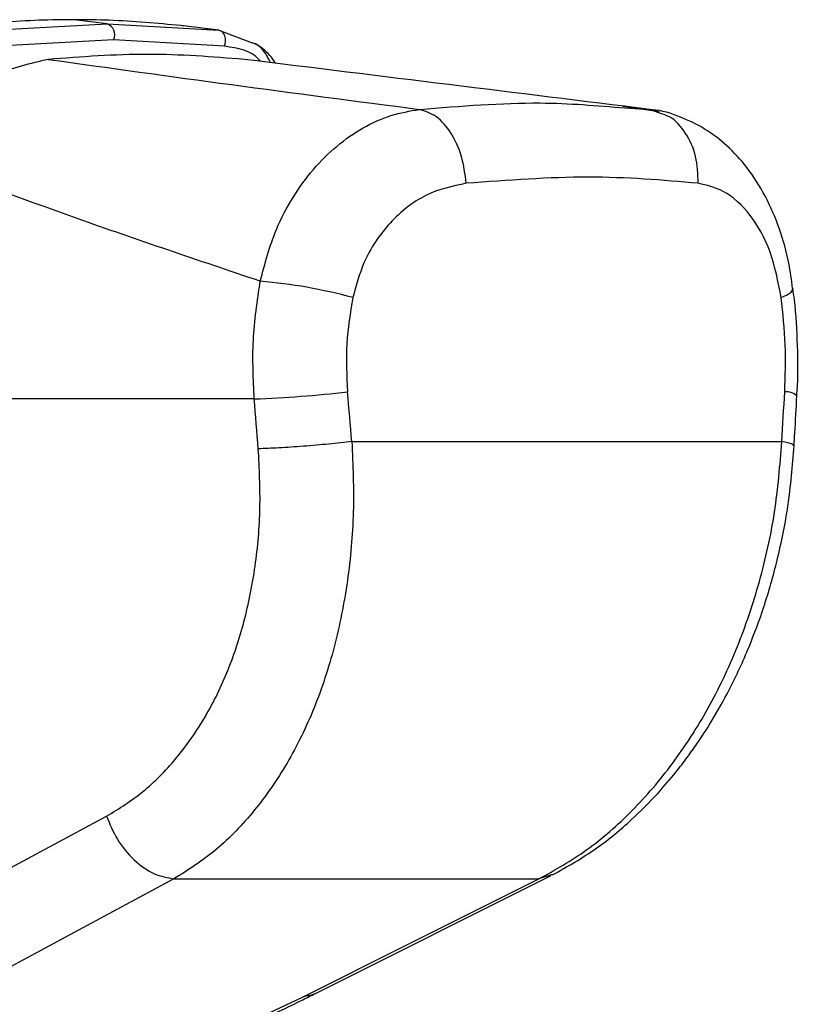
# Model space of a CAD drawing. Header units: millimetres. Extents: x 10 to 13239, y 20 to 10604.
# Tile 109 of 130: x 10334 to 10376, y 2700 to 2753. Entities that reach past the tile are written whole.
import ezdxf

# ---------------------------------------------------------------- set-up
doc = ezdxf.new("R2010")
doc.units = ezdxf.units.MM

msp = doc.modelspace()

# ---------------------------------------------------------------- linework, layer by layer
at = {"color": 7, "linetype": 'Continuous', "lineweight": 25}
for p, q in [((10338.565, 2752.757), (10336.8, 2752.975)), ((10332.336, 2752.408), (10338.565, 2752.757)), ((10338.565, 2752.757), (10344.557, 2752.408)), ((10342.619, 2752.647), (10342.525, 2752.658)), ((10342.661, 2752.642), (10342.619, 2752.647)), ((10344.557, 2752.408), (10342.661, 2752.642)), ((10344.557, 2752.408), (10346.357, 2751.728)), ((10338.911, 2751.9), (10332.715, 2751.549)), ((10344.865, 2751.549), (10338.911, 2751.9)), ((10368.215, 2748.031), (10366.27, 2748.308)), ((10366.374, 2748.233), (10367.691, 2748.156)), ((10368.197, 2747.966), (10367.691, 2748.156)), ((10346.463, 2732.6), (10318.841, 2732.6)), ((10351.709, 2730.307), (10374.808, 2730.307)), ((10326.737, 2703.85), (10338.534, 2710.182)), ((10342.15, 2706.815), (10361.757, 2706.815)), ((10349.752, 2700.657), (10362.415, 2706.99)), ((10344.271, 2698.217), (10349.086, 2700.482))]:
    msp.add_line(p, q, dxfattribs=at)
at = {"color": 8, "linetype": 'Continuous', "lineweight": 25}
for p, q in [((10368.123, 2748.044), (10367.691, 2748.156)), ((10362.471, 2707.052), (10361.757, 2706.815))]:
    msp.add_line(p, q, dxfattribs=at)
at = {"color": 7, "linetype": 'Continuous', "lineweight": 25, "flags": 128}
for points in [[(10344.865, 2751.549), (10344.908, 2751.685), (10344.926, 2751.829), (10344.918, 2751.972), (10344.884, 2752.105), (10344.828, 2752.222), (10344.751, 2752.315), (10344.659, 2752.378), (10344.557, 2752.408)], [(10342.15, 2706.815), (10337.032, 2704.065), (10330.36, 2700.482)], [(10349.086, 2700.482), (10354.587, 2703.231), (10361.757, 2706.815)]]:
    msp.add_lwpolyline(points, dxfattribs=at)
at = {"color": 8, "linetype": 'Continuous', "lineweight": 25, "flags": 128}
for points in [[(10374.773, 2738.043), (10375.093, 2738.196), (10375.305, 2738.345), (10375.403, 2738.485), (10375.409, 2738.543)], [(10349.751, 2700.656), (10349.543, 2700.57), (10349.086, 2700.482)]]:
    msp.add_lwpolyline(points, dxfattribs=at)
at = {"color": 7, "linetype": 'Continuous', "lineweight": 25}
for centre, radius, start, end in [((10338.336, 2752.167), 0.633, 335.1185, 68.8416), ((10344.511, 2711.56), 27.457, 74.6896, 85.2397), ((10344.134, 2795.802), 63.245, 272.11052, 276.66721)]:
    msp.add_arc(centre, radius, start, end, dxfattribs=at)
at = {"color": 8, "linetype": 'Continuous', "lineweight": 25}
msp.add_arc((10375.016, 2732.054), 0.932, 50.0604, 93.3466, dxfattribs=at)
at = {"color": 7, "linetype": 'Continuous', "lineweight": 25}
for centre, major_axis, ratio, start_param, end_param in [((10306.317, 2569.544), (-58.4, 808.708), 0.071472, 4.907349, 4.910728), ((10306.317, 2569.544), (58.4, 808.708), 0.071472, 4.917671, 4.921051), ((10303.502, 2569.159), (-55.53, 808.71), 0.068026, 4.907839, 4.911218)]:
    msp.add_ellipse(centre, major_axis=major_axis, ratio=ratio, start_param=start_param, end_param=end_param, dxfattribs=at)
for points, knots in [([(10336.8, 2752.975), (10336.172, 2752.97), (10334.217, 2752.953), (10332.21, 2752.777), (10330.848, 2752.658)], [0, 0, 0, 0, 0.32125, 1, 1, 1, 1]), ([(10342.525, 2752.658), (10341.248, 2752.777), (10339.367, 2752.953), (10337.424, 2752.97), (10336.8, 2752.975)], [0, 0, 0, 0, 0.67875, 1, 1, 1, 1]), ([(10347.603, 2750.635), (10347.508, 2750.782), (10347.228, 2751.218), (10346.798, 2751.506), (10346.513, 2751.697)], [0, 0, 0, 0, 0.33627, 1, 1, 1, 1]), ([(10335.393, 2750.841), (10334.432, 2750.623), (10332.511, 2750.186), (10329.841, 2748.21), (10328.354, 2746.471), (10327.7, 2745.705)], [0, 0, 0, 0, 0.358898, 0.717893, 1, 1, 1, 1]), ([(10345.928, 2750.841), (10344.205, 2750.977), (10340.75, 2751.249), (10337.182, 2750.977), (10335.393, 2750.841)], [0, 0, 0, 0, 0.4985519, 1, 1, 1, 1]), ([(10335.393, 2750.841), (10338.655, 2750.388), (10345.18, 2749.482), (10351.954, 2748.598), (10355.342, 2748.156)], [0, 0, 0, 0, 0.4998568, 1, 1, 1, 1]), ([(10367.691, 2748.156), (10364.121, 2748.598), (10356.979, 2749.482), (10349.612, 2750.388), (10345.928, 2750.841)], [0, 0, 0, 0, 0.499881, 1, 1, 1, 1]), ([(10346.79, 2738.923), (10347.041, 2739.875), (10347.462, 2741.476), (10348.517, 2743.455), (10349.612, 2744.972), (10350.891, 2746.234), (10352.3, 2747.211), (10353.8, 2747.893), (10354.828, 2748.068), (10355.342, 2748.156)], [0, 0, 0, 0, 0.1964624, 0.3301525, 0.4638467, 0.5979341, 0.7320254, 0.8660126, 1, 1, 1, 1]), ([(10357.853, 2744.187), (10357.79, 2744.677), (10357.664, 2745.658), (10357.072, 2746.923), (10356.273, 2747.858), (10355.652, 2748.057), (10355.342, 2748.156)], [0, 0, 0, 0, 0.250001, 0.500002, 0.750002, 1, 1, 1, 1]), ([(10375.387, 2738.541), (10375.327, 2738.994), (10375.184, 2740.094), (10374.704, 2741.764), (10373.963, 2743.506), (10373.006, 2745.012), (10371.896, 2746.219), (10370.694, 2747.141), (10369.337, 2747.786), (10368.315, 2748.122), (10367.743, 2748.14), (10367.693, 2748.141)], [0, 0, 0, 0, 0.09496, 0.230794, 0.371616, 0.513299, 0.635458, 0.752039, 0.865802, 0.988226, 1, 1, 1, 1]), ([(10346.79, 2738.923), (10343.463, 2740.043), (10336.8, 2742.287), (10330.736, 2744.565), (10327.7, 2745.705)], [0, 0, 0, 0, 0.4994241, 1, 1, 1, 1]), ([(10370.313, 2744.187), (10368.395, 2744.351), (10364.576, 2744.679), (10360.087, 2744.35), (10357.853, 2744.187)], [0, 0, 0, 0, 0.502298, 1, 1, 1, 1]), ([(10357.853, 2744.187), (10357.115, 2744.029), (10355.648, 2743.717), (10353.705, 2742.165), (10352.345, 2740.189), (10351.934, 2738.679), (10351.761, 2738.043)], [0, 0, 0, 0, 0.273074, 0.542989, 0.807447, 1, 1, 1, 1]), ([(10374.773, 2738.043), (10374.607, 2738.891), (10374.271, 2740.601), (10373.151, 2742.583), (10371.793, 2743.835), (10370.768, 2744.079), (10370.313, 2744.187)], [0, 0, 0, 0, 0.2578164, 0.5195243, 0.7870051, 1, 1, 1, 1]), ([(10346.463, 2732.6), (10346.414, 2733.648), (10346.315, 2735.771), (10346.63, 2737.863), (10346.79, 2738.923)], [0, 0, 0, 0, 0.4934776, 1, 1, 1, 1]), ([(10351.761, 2738.043), (10351.625, 2737.219), (10351.349, 2735.548), (10351.434, 2733.847), (10351.477, 2732.984)], [0, 0, 0, 0, 0.4927204, 1, 1, 1, 1]), ([(10374.961, 2732.984), (10374.989, 2733.822), (10375.046, 2735.523), (10374.865, 2737.195), (10374.773, 2738.043)], [0, 0, 0, 0, 0.492692, 1, 1, 1, 1]), ([(10375.605, 2732.767), (10375.612, 2732.842), (10375.692, 2733.732), (10375.658, 2735.47), (10375.571, 2737.33), (10375.426, 2738.34), (10375.397, 2738.544)], [0, 0, 0, 0, 0.039264, 0.464573, 0.891976, 1, 1, 1, 1]), ([(10375.468, 2730.089), (10375.48, 2730.313), (10375.529, 2731.206), (10375.577, 2732.098), (10375.614, 2732.768)], [0, 0, 0, 0, 0.250063, 1, 1, 1, 1]), ([(10351.709, 2730.307), (10351.762, 2729.043), (10351.868, 2726.517), (10351.525, 2722.801), (10350.824, 2719.252), (10349.735, 2715.943), (10348.285, 2712.98), (10346.508, 2710.426), (10344.47, 2708.289), (10342.923, 2707.306), (10342.15, 2706.815)], [0, 0, 0, 0, 0.125078, 0.249956, 0.375349, 0.500002, 0.625552, 0.749896, 0.87499, 1, 1, 1, 1]), ([(10351.709, 2730.307), (10351.304, 2730.262), (10350.494, 2730.172), (10349.101, 2730.054), (10347.749, 2729.962), (10347.039, 2729.935), (10346.684, 2729.922)], [0, 0, 0, 0, 0.25, 0.499999, 0.749998, 1, 1, 1, 1]), ([(10361.757, 2706.815), (10362.629, 2707.303), (10364.376, 2708.28), (10366.789, 2710.407), (10368.983, 2712.952), (10370.895, 2715.917), (10372.465, 2719.217), (10373.662, 2722.775), (10374.499, 2726.497), (10374.705, 2729.037), (10374.808, 2730.307)], [0, 0, 0, 0, 0.124254, 0.248755, 0.373673, 0.498312, 0.623951, 0.748648, 0.874353, 1, 1, 1, 1]), ([(10362.483, 2707.025), (10363.29, 2707.481), (10364.765, 2708.312), (10366.633, 2709.861), (10368.032, 2711.26), (10369.012, 2712.406), (10369.71, 2713.31), (10370.35, 2714.208), (10371.12, 2715.396), (10372.084, 2717.114), (10373.034, 2719.177), (10373.897, 2721.512), (10374.615, 2724.037), (10375.207, 2726.94), (10375.378, 2729.006), (10375.468, 2730.09)], [0, 0, 0, 0, 0.114063, 0.208423, 0.284034, 0.340127, 0.376878, 0.409397, 0.460532, 0.530919, 0.620286, 0.699089, 0.788622, 0.889186, 1, 1, 1, 1]), ([(10338.534, 2710.182), (10339.197, 2710.592), (10340.527, 2711.415), (10342.277, 2713.205), (10343.803, 2715.347), (10345.044, 2717.832), (10345.972, 2720.61), (10346.564, 2723.599), (10346.844, 2726.732), (10346.737, 2728.859), (10346.684, 2729.922)], [0, 0, 0, 0, 0.124405, 0.249474, 0.373855, 0.49899, 0.623387, 0.749223, 0.874701, 1, 1, 1, 1]), ([(10338.534, 2710.182), (10338.708, 2709.758), (10339.067, 2708.881), (10339.993, 2707.782), (10341.078, 2707.008), (10341.8, 2706.878), (10342.15, 2706.815)], [0, 0, 0, 0, 0.241933, 0.500002, 0.758067, 1, 1, 1, 1]), ([(10344.764, 2698.312), (10345.345, 2698.571), (10346.847, 2699.24), (10348.488, 2700.024), (10349.522, 2700.545), (10349.744, 2700.656)], [0, 0, 0, 0, 0.3314675, 0.856769, 1, 1, 1, 1])]:
    msp.add_open_spline(points, degree=3, knots=knots, dxfattribs=at)
at = {"color": 8, "linetype": 'Continuous', "lineweight": 25}
for points, knots in [([(10346.8, 2750.734), (10346.774, 2750.768), (10346.35, 2751.324), (10345.584, 2751.44), (10344.865, 2751.549)], [0, 0, 0, 0, 0.062239, 1, 1, 1, 1]), ([(10347.346, 2750.667), (10347.133, 2751.076), (10346.89, 2751.544), (10346.418, 2751.706), (10346.359, 2751.727)], [0, 0, 0, 0, 0.874617, 1, 1, 1, 1]), ([(10355.342, 2748.156), (10357.557, 2748.335), (10361.506, 2748.653), (10364.888, 2748.361), (10366.374, 2748.233)], [0, 0, 0, 0, 0.5607256, 1, 1, 1, 1]), ([(10370.313, 2744.187), (10370.297, 2744.678), (10370.263, 2745.661), (10369.682, 2746.914), (10368.957, 2747.74), (10368.393, 2747.908), (10368.197, 2747.966)], [0, 0, 0, 0, 0.283271, 0.566543, 0.849813, 1, 1, 1, 1]), ([(10375.42, 2730.092), (10375.42, 2730.119), (10375.42, 2730.184), (10375.034, 2730.262), (10374.808, 2730.307)], [0, 0, 0, 0, 0.415349, 1, 1, 1, 1])]:
    msp.add_open_spline(points, degree=3, knots=knots, dxfattribs=at)

doc.saveas('drawing.dxf')
